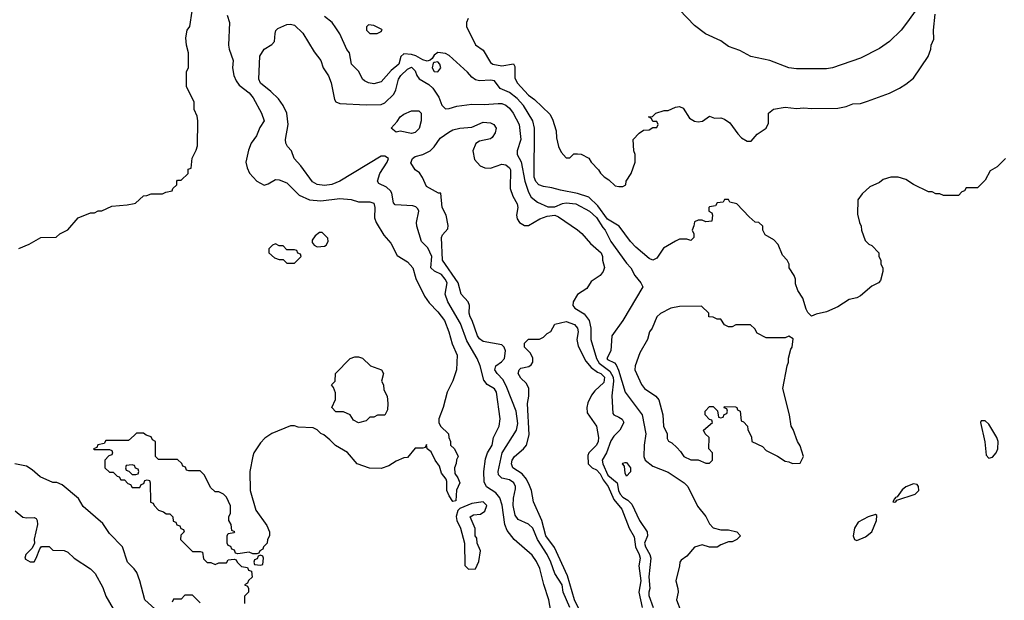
# Model space of a CAD drawing. Header units: inches. Extents: x 1793389 to 1900389, y 320802 to 470796.
# Tile 113 of 256: x 1859394 to 1864612, y 360587 to 363666. Entities that reach past the tile are written whole.
import ezdxf

# ---------------------------------------------------------------- set-up
doc = ezdxf.new("R2010")
doc.units = ezdxf.units.IN
doc.header["$MEASUREMENT"] = 0
doc.layers.add('B8356', color=7, linetype='Continuous')
doc.layers.add('B8366', color=7, linetype='Continuous')

msp = doc.modelspace()

# ---------------------------------------------------------------- linework, layer by layer
at = {"layer": 'B8356', "color": 2}
for points, elevation in [([(1859390, 362452), (1859444.7, 362475.3), (1859506, 362510), (1859587.3, 362512.7), (1859606, 362530), (1859650, 362552), (1859704.7, 362615.3), (1859770, 362642), (1859790, 362642), (1859810, 362652), (1859830, 362652), (1859883.1, 362676.9), (1859963.6, 362683.6), (1860000, 362691.1)], 210), ([(1860000, 361461.2), (1859970, 361434), (1859850, 361434), (1859842, 361418), (1859808.7, 361411.3), (1859802, 361398), (1859786, 361390), (1859790, 361386), (1859870, 361386), (1859882, 361382), (1859886, 361370), (1859882, 361358), (1859867.3, 361352.7), (1859846, 361330), (1859846, 361290), (1859870, 361266), (1859890, 361266), (1859910, 361246), (1859922, 361242), (1859930, 361226), (1859950, 361226), (1859967.3, 361207.3), (1859982, 361202), (1859990, 361186), (1860000, 361186)], 206), ([(1860000, 360755.1), (1859998, 360758), (1859964.7, 360790), (1859938, 360870), (1859870, 360942), (1859834.4, 360994.4), (1859730, 361084.7), (1859706.4, 361126.4), (1859619.8, 361199.8), (1859591.1, 361211.1), (1859570, 361211.3), (1859502.5, 361242.5), (1859459.8, 361279.8), (1859430, 361298), (1859368.9, 361311.1)], 206), ([(1860000, 361302.7), (1859990, 361306), (1859958, 361302), (1859954, 361290), (1859958, 361278), (1859972.7, 361272.7), (1859990, 361254), (1860000, 361254)], 206), ([(1859370, 361062), (1859410, 361029), (1859430, 361024.9), (1859470, 361026.8), (1859481, 361021), (1859486.8, 361010), (1859487.7, 360990), (1859471.3, 360911.3), (1859472, 360888), (1859458.8, 360861.2), (1859426, 360830), (1859422, 360810), (1859425.4, 360805.4), (1859450, 360792), (1859470, 360792), (1859482, 360810), (1859500.4, 360859.6), (1859510, 360872), (1859550, 360872), (1859570, 360854), (1859630, 360852), (1859650, 360842), (1859682, 360810), (1859770, 360754), (1859794, 360730), (1859835.2, 360655.2), (1859850.8, 360610), (1859890, 360542)], 202)]:
    msp.add_lwpolyline(points, dxfattribs=dict(at, elevation=elevation))
at = {"layer": 'B8366', "color": 2}
for points, elevation in [([(1860000, 362691.1), (1860007.3, 362692.7), (1860050, 362732), (1860067.3, 362732.7), (1860090, 362742), (1860150, 362742), (1860168.4, 362751.6), (1860202, 362758), (1860206, 362770), (1860226, 362790), (1860226, 362810), (1860230, 362814), (1860250, 362814), (1860286, 362850), (1860287.3, 362872.7), (1860302, 362878), (1860308.4, 362931.6), (1860330, 362974), (1860336.4, 362996.4), (1860338, 363130), (1860334.6, 363154.6), (1860318, 363190), (1860318, 363230), (1860278, 363310), (1860278, 363390), (1860288, 363410), (1860288, 363490), (1860278, 363530), (1860275.3, 363570), (1860282, 363610), (1860295.3, 363630), (1860308, 363710)], 210), ([(1864167.3, 363750), (1864093.8, 363646.2), (1864064.9, 363610), (1864002.8, 363550), (1863950, 363512.3), (1863850, 363460.9), (1863702, 363410), (1863670, 363404.5), (1863510, 363404.5), (1863469.4, 363409.4), (1863369.1, 363449.1), (1863268, 363470), (1863210, 363502), (1863150, 363524), (1863110, 363554), (1863028, 363590), (1862970, 363635.3), (1862890, 363718)], 210), ([(1860493.2, 363690), (1860506, 363650), (1860501.2, 363530), (1860504, 363510), (1860525.2, 363450), (1860521.2, 363410), (1860529, 363370), (1860541.5, 363341.5), (1860558, 363318), (1860610, 363278), (1860631.4, 363251.4), (1860676, 363170), (1860689.2, 363130), (1860666.6, 363093.4), (1860649.2, 363050), (1860621.2, 363010), (1860606.6, 362973.4), (1860592.7, 362910), (1860599.3, 362879.3), (1860612.5, 362852.5), (1860650, 362808.7), (1860690, 362788.7), (1860710, 362795.3), (1860750, 362819), (1860770, 362817.2), (1860810, 362801.2), (1860874.5, 362734.5), (1860930, 362709.6), (1860990, 362705.1), (1861090, 362718.4), (1861150, 362712.7), (1861190, 362699), (1861250, 362699.3), (1861270, 362693.2), (1861277, 362670), (1861275.1, 362615.1), (1861282.7, 362590), (1861323, 362523), (1861360.1, 362480.1), (1861394.5, 362414.5), (1861450, 362380.9), (1861477, 362350), (1861494.2, 362294.2), (1861538.9, 362198.9), (1861563.9, 362163.9), (1861610, 362117.2), (1861646, 362070), (1861668.9, 362011.1), (1861686.3, 361946.3), (1861712.7, 361887.3), (1861708.7, 361810), (1861688.9, 361751.1), (1861659, 361690), (1861639, 361610), (1861615.3, 361550), (1861615.3, 361530), (1861624, 361510), (1861666, 361470), (1861668, 361450), (1861678, 361430), (1861678, 361410), (1861698, 361390), (1861718, 361350), (1861708.4, 361331.6), (1861707.3, 361312.7), (1861698, 361290), (1861700.4, 361260.4), (1861716.4, 361236.4), (1861726, 361210), (1861708.9, 361171.1), (1861706, 361114), (1861690, 361112), (1861670, 361142), (1861658, 361170), (1861658, 361218), (1861654, 361230), (1861630, 361262), (1861618, 361298), (1861596, 361330), (1861575.3, 361375.3), (1861554, 361390), (1861550, 361414), (1861542, 361398), (1861530, 361394), (1861490, 361394), (1861450, 361344.7), (1861430, 361342), (1861390, 361324.7), (1861350, 361301), (1861310, 361286.8), (1861247.1, 361287.1), (1861182, 361310), (1861130.7, 361370.7), (1861067.5, 361407.5), (1861038, 361438), (1861005.4, 361465.4), (1860990, 361472), (1860970, 361492), (1860950, 361502), (1860870, 361504.7), (1860850, 361512), (1860830, 361512), (1860730, 361471.3), (1860693.6, 361446.4), (1860670, 361422), (1860635.3, 361370), (1860629.1, 361350.9), (1860614, 361270), (1860615.3, 361170), (1860645.6, 361065.6), (1860703.1, 360983.1), (1860718, 360950), (1860718, 360930), (1860708, 360910), (1860706, 360890), (1860686, 360870), (1860682, 360858), (1860666, 360850), (1860662, 360838), (1860650, 360834), (1860630, 360834), (1860610, 360842), (1860550, 360834), (1860538, 360838), (1860532.7, 360852.7), (1860518, 360858), (1860512.7, 360872.7), (1860498, 360878), (1860494, 360890), (1860494, 360930), (1860498, 360942), (1860530, 360946), (1860534, 360950), (1860518, 360958), (1860514, 360990), (1860502, 361010), (1860502, 361030), (1860512, 361050), (1860511.6, 361088.4), (1860490, 361134), (1860474, 361150), (1860450, 361162), (1860430, 361162), (1860405.4, 361185.4), (1860374, 361250), (1860350, 361274), (1860290, 361274), (1860278, 361278), (1860272.7, 361292.7), (1860258, 361298), (1860252.7, 361312.7), (1860230, 361334), (1860130, 361334), (1860114, 361350), (1860114, 361430), (1860098, 361438), (1860090, 361454), (1860063.6, 361463.6), (1860050, 361474), (1860012.7, 361472.7), (1860000, 361461.2)], 206), ([(1864618, 362930), (1864574.6, 362885.4), (1864536.4, 362863.6), (1864510, 362814), (1864470, 362774), (1864410, 362774), (1864402, 362758), (1864387.3, 362752.7), (1864370, 362734), (1864290, 362734), (1864270, 362742), (1864250, 362742), (1864230, 362752), (1864210, 362752), (1864130, 362791.3), (1864090, 362818), (1864049.1, 362830.9), (1864010, 362831), (1863970, 362818), (1863950, 362802), (1863900.2, 362779.8), (1863858, 362742), (1863835.3, 362710), (1863834.6, 362634.6), (1863844, 362590), (1863854, 362570), (1863855.3, 362550), (1863874.6, 362494.6), (1863894.6, 362474.6), (1863910, 362468), (1863948, 362430), (1863948, 362410), (1863958, 362390), (1863958, 362370), (1863968, 362350), (1863968, 362330), (1863956.4, 362283.6), (1863946, 362270), (1863910, 362252), (1863850, 362201), (1863830, 362191), (1863790, 362182.8), (1863730, 362144), (1863670, 362116), (1863615.3, 362104.7), (1863590, 362094), (1863570, 362114), (1863562, 362130), (1863544.7, 362190), (1863518, 362230), (1863505.4, 362265.4), (1863504.7, 362290), (1863498, 362310), (1863472, 362350), (1863471.3, 362370), (1863462, 362390), (1863436.9, 362416.9), (1863413.7, 362473.7), (1863390, 362498), (1863344.7, 362524.7), (1863332, 362550), (1863332, 362570), (1863310.9, 362590.9), (1863292, 362592), (1863259.6, 362619.6), (1863194, 362690), (1863158, 362698), (1863150, 362712), (1863130, 362712), (1863122, 362698), (1863090, 362694), (1863082, 362678), (1863050, 362674), (1863046, 362670), (1863046, 362650), (1863062, 362642), (1863066, 362630), (1863062, 362598), (1863030, 362594), (1863010, 362602), (1862990, 362602), (1862970, 362594), (1862967.3, 362572.7), (1862958, 362550), (1862966, 362530), (1862966, 362510), (1862950, 362494), (1862930, 362502), (1862890, 362502), (1862870, 362492), (1862806, 362454), (1862770, 362402), (1862750, 362391.3), (1862730, 362398.8), (1862659.9, 362459.9), (1862630.8, 362490), (1862570.6, 362570), (1862510, 362607.4), (1862458.6, 362678.6), (1862410, 362723.8), (1862350, 362744.2), (1862260.9, 362760.9), (1862214.6, 362774.6), (1862170, 362780.5), (1862144.9, 362790), (1862130, 362807.3), (1862121.1, 362830), (1862122.4, 363090), (1862112.7, 363130), (1862063.7, 363210), (1862030, 363248.4), (1861990, 363278.7), (1861940.3, 363300.3), (1861910, 363341), (1861890, 363344.9), (1861830, 363342), (1861810, 363346.8), (1861790, 363361), (1861768.1, 363388.1), (1861670, 363474.8), (1861650, 363486.8), (1861610, 363490.8), (1861590, 363478), (1861580.4, 363459.6), (1861570, 363451.3), (1861553.6, 363446.4), (1861530, 363453.4), (1861493.4, 363473.4), (1861470, 363480.4), (1861430, 363484), (1861413.2, 363470), (1861402.7, 363430), (1861363.5, 363396.5), (1861310, 363336), (1861270, 363324.9), (1861242, 363330), (1861220.7, 363340.7), (1861211.3, 363350), (1861191.1, 363391.1), (1861152, 363430), (1861141, 363490), (1861127.7, 363507.7), (1861090.4, 363590), (1861070, 363622.8), (1861050, 363650.8), (1861010, 363682)], 206), ([(1861771.6, 363671.6), (1861762, 363650), (1861762, 363630), (1861810, 363532), (1861850, 363504.7), (1861890, 363438), (1861902, 363430), (1861950, 363420.5), (1862011.1, 363431.1), (1862017.3, 363417.3), (1862017.5, 363357.5), (1862030.6, 363330), (1862090, 363265.5), (1862121.6, 363241.6), (1862204, 363164), (1862218, 363138), (1862236.9, 363076.9), (1862239.6, 363039.6), (1862250, 362994), (1862263.6, 362963.6), (1862290, 362934), (1862310, 362934), (1862330, 362954), (1862350, 362954), (1862370, 362952), (1862410, 362932), (1862422, 362910), (1862462, 362870), (1862471.6, 362851.6), (1862491.6, 362831.6), (1862516.9, 362816.9), (1862550, 362784.7), (1862570, 362782), (1862590, 362782), (1862606, 362790), (1862608, 362810), (1862635.3, 362850), (1862655.3, 362910), (1862655.3, 362950), (1862648.7, 362970), (1862646, 363030), (1862676.4, 363063.6), (1862700.4, 363079.6), (1862730, 363082), (1862750, 363094), (1862770, 363094), (1862778, 363110), (1862770, 363126), (1862750, 363126), (1862742, 363142), (1862726, 363150), (1862747.3, 363152.7), (1862766, 363170), (1862810, 363184.7), (1862830, 363184.7), (1862870, 363202), (1862890, 363204.7), (1862910, 363196), (1862943.8, 363143.8), (1862970, 363127.7), (1862990, 363124), (1863012.5, 363127.5), (1863050, 363154), (1863076.4, 363143.6), (1863110, 363144.7), (1863130, 363138), (1863158, 363118), (1863199.6, 363059.6), (1863219.6, 363039.6), (1863250, 363022), (1863270, 363022), (1863302, 363058), (1863349.3, 363090.7), (1863363.1, 363116.9), (1863362, 363170), (1863389.4, 363190.6), (1863450, 363202), (1863510, 363194.8), (1863550, 363198.8), (1863590, 363194), (1863730, 363196.3), (1863774.8, 363205.2), (1863810, 363218.8), (1863850, 363222), (1863887.2, 363232.8), (1864004.4, 363275.6), (1864057.2, 363302.8), (1864090, 363322.8), (1864130, 363356), (1864208.7, 363470), (1864222, 363510), (1864224, 363530), (1864238, 363562), (1864237.2, 363610), (1864246, 363694)], 210), ([(1862215.1, 360490), (1862198.4, 360590), (1862171.3, 360671.3), (1862150, 360755.3), (1862133.6, 360793.6), (1862110, 360826), (1862015.1, 360910), (1861978.3, 360958.3), (1861965.1, 360990), (1861951.3, 361091.3), (1861939.3, 361130), (1861917.7, 361157.7), (1861868.3, 361188.3), (1861856.3, 361216.3), (1861853, 361270), (1861862, 361338), (1861873.6, 361370), (1861898.7, 361410), (1861905.1, 361450), (1861934.5, 361510), (1861940.9, 361550), (1861920.9, 361690), (1861910, 361709), (1861871.9, 361731.9), (1861854.2, 361754.2), (1861835.1, 361830), (1861818.7, 361870), (1861763.5, 361963.5), (1861730, 362055.1), (1861662.4, 362170), (1861649.6, 362210), (1861659.3, 362270), (1861649.3, 362290), (1861630, 362314.5), (1861591.5, 362331.5), (1861572.7, 362350), (1861578.7, 362410), (1861556.8, 362456.8), (1861523.7, 362490), (1861499, 362570), (1861497.2, 362590), (1861509.2, 362650), (1861503.2, 362663.2), (1861493.6, 362673.6), (1861478.3, 362678.3), (1861383.6, 362683.6), (1861374.2, 362694.2), (1861365.6, 362745.6), (1861358.9, 362758.9), (1861337.7, 362777.7), (1861297.5, 362797.5), (1861289.6, 362809.6), (1861302.9, 362850), (1861341.2, 362910), (1861348, 362930), (1861330, 362942), (1861310, 362942), (1861091.3, 362810), (1861048.3, 362791.7), (1861010, 362785.6), (1860970, 362792), (1860945.8, 362805.8), (1860884, 362890), (1860849, 362930), (1860835.3, 362970), (1860812.9, 362992.9), (1860804, 363010), (1860802.7, 363030), (1860817.6, 363110), (1860809.6, 363170), (1860789.6, 363210), (1860765.3, 363245.3), (1860725.1, 363285.1), (1860669.7, 363329.7), (1860660.9, 363350), (1860667.5, 363472.5), (1860689.2, 363510), (1860730, 363534), (1860743.7, 363550), (1860747.3, 363592.7), (1860752, 363608), (1860761.2, 363618.8), (1860810, 363639.1), (1860830, 363642), (1860850, 363637.3), (1860894.4, 363594.4), (1860954.9, 363494.9), (1860990.4, 363450), (1861003.1, 363410), (1861030, 363367.3), (1861044.9, 363330), (1861063.1, 363243.1), (1861070, 363230.8), (1861090, 363220.7), (1861230, 363213.4), (1861310, 363216.3), (1861330, 363224), (1861376.2, 363270), (1861386.7, 363293.3), (1861401.3, 363350), (1861413.3, 363370), (1861450, 363402.4), (1861470, 363414), (1861490, 363394.8), (1861498.7, 363370), (1861511.5, 363351.5), (1861561.7, 363321.7), (1861583.1, 363303.1), (1861615.2, 363255.2), (1861631.7, 363211.7), (1861650, 363193), (1861670, 363194.4), (1861710, 363207.7), (1861790, 363218), (1861855.5, 363215.5), (1861930, 363221.6), (1861950, 363220.5), (1861970, 363213), (1861990, 363197.3), (1862010, 363170.8), (1862041.6, 363110), (1862050.4, 363029.6), (1862031, 362970), (1862030.8, 362950), (1862052.1, 362912.1), (1862071.6, 362810), (1862090.3, 362750.3), (1862104.2, 362724.2), (1862138.8, 362698.8), (1862193.4, 362673.4), (1862230, 362674.2), (1862270, 362691.8), (1862290, 362695.3), (1862341, 362690), (1862413, 362650), (1862450, 362616.4), (1862483.7, 362563.7), (1862497.3, 362550), (1862527.3, 362490), (1862610, 362374.8), (1862633.4, 362350), (1862654.8, 362310), (1862686, 362270), (1862696, 362250), (1862591, 362070), (1862531.3, 361990), (1862527.3, 361910), (1862506, 361870), (1862510, 361864), (1862546.7, 361846.7), (1862555.1, 361835.1), (1862568.2, 361808.2), (1862602.4, 361690), (1862693, 361570), (1862712.2, 361470), (1862703.7, 361410), (1862702.4, 361350), (1862708.2, 361330), (1862750, 361298), (1862830, 361266.8), (1862916, 361210), (1862934.8, 361190), (1862986.4, 361086.4), (1863030.9, 361030.9), (1863050, 360992), (1863070, 360972), (1863110, 360961), (1863150, 360961), (1863194, 360950), (1863214, 360930), (1863194, 360910), (1863170, 360898), (1863150, 360898), (1863110, 360882), (1863090, 360868.7), (1863050, 360869), (1863010, 360882), (1862971.1, 360868.9), (1862930, 360822), (1862899.6, 360800.4), (1862892, 360790), (1862891.3, 360770), (1862871, 360690), (1862882.8, 360650), (1862884, 360630), (1862874.8, 360590), (1862898, 360530)], 202), ([(1862309.4, 360550), (1862274.7, 360630), (1862269.6, 360670), (1862229.8, 360729.7), (1862209.6, 360790), (1862189.6, 360830), (1862138.7, 360910), (1862114, 360970), (1862091, 360991), (1862036.4, 361016.4), (1862019.2, 361039.2), (1862008.5, 361090), (1862011.2, 361128.8), (1862022, 361178), (1862022.4, 361190), (1862013.6, 361210), (1861990, 361226), (1861950, 361234.5), (1861931.8, 361251.8), (1861929.6, 361270), (1861951.6, 361370), (1862027, 361490), (1862034.5, 361525.5), (1862025.6, 361590), (1861975.8, 361715.8), (1861956.4, 361756.4), (1861923.7, 361790), (1861912.3, 361810), (1861917.2, 361830), (1861947.9, 361852.1), (1861963.7, 361870), (1861969.3, 361910), (1861961.2, 361930), (1861950, 361941.2), (1861850, 361959), (1861830, 361973.2), (1861819.5, 361990), (1861791.8, 362070), (1861780.7, 362090), (1861776.2, 362110), (1861778, 362150), (1861770, 362169.2), (1861734.5, 362210), (1861717.7, 362270), (1861634.7, 362390), (1861629.4, 362510.6), (1861634.6, 362525.4), (1861663.1, 362556.9), (1861665.6, 362574.4), (1861654.5, 362630), (1861632.7, 362670), (1861626, 362746), (1861614, 362746), (1861550, 362782), (1861529.2, 362829.2), (1861512.9, 362852.9), (1861489, 362870), (1861467, 362907), (1861475.3, 362930), (1861490, 362941), (1861530, 362951), (1861569.1, 362970.9), (1861590, 362992), (1861622, 363038), (1861668, 363070), (1861690, 363081), (1861726, 363090), (1861790, 363096), (1861850, 363122), (1861890, 363119.1), (1861906, 363110), (1861919.1, 363090), (1861914.6, 363065.4), (1861898.5, 363041.5), (1861890, 363034), (1861830, 363022), (1861811.1, 363008.9), (1861796, 362970), (1861803.6, 362923.6), (1861834, 362890), (1861859.6, 362879.6), (1861890, 362878), (1861950, 362899.3), (1861970, 362895.8), (1861990, 362880.7), (1861994.6, 362870), (1861994, 362770), (1862008, 362730), (1862030.3, 362690), (1862034.6, 362670), (1862027.2, 362630), (1862030.3, 362610), (1862043.1, 362590), (1862070, 362573.7), (1862090, 362573.7), (1862150, 362610.4), (1862190, 362623.1), (1862230, 362628.4), (1862250, 362620.4), (1862350.9, 362550.9), (1862372.5, 362532.5), (1862418.2, 362478.2), (1862475.5, 362430), (1862483, 362410), (1862483, 362390), (1862492.4, 362352.4), (1862486.7, 362330), (1862470, 362309.7), (1862423, 362277), (1862399.3, 362240.7), (1862350, 362209.3), (1862326.4, 362170), (1862324.9, 362150), (1862336.7, 362136.7), (1862385.2, 362105.3), (1862412.4, 362070), (1862421.1, 362030), (1862420.3, 361970), (1862450.2, 361870), (1862464.7, 361844.7), (1862521.5, 361801.5), (1862538.9, 361770), (1862541.1, 361750), (1862532.2, 361672.2), (1862538, 361578), (1862542, 361570), (1862570, 361559.1), (1862586.9, 361546.9), (1862595.3, 361530), (1862574, 361490), (1862542.6, 361457.4), (1862526.8, 361433.2), (1862503.8, 361370), (1862480.4, 361330), (1862483.6, 361310), (1862510.2, 361250), (1862560.5, 361210), (1862567.7, 361170), (1862577.1, 361150), (1862590, 361133.4), (1862617.6, 361117.6), (1862637.5, 361097.5), (1862678, 361010), (1862718.8, 360950), (1862721, 360930), (1862705.3, 360890), (1862710.5, 360870), (1862733.4, 360830), (1862739.3, 360810), (1862729, 360711), (1862734, 360650), (1862727.7, 360630), (1862727.9, 360612.1), (1862750.9, 360549.1)], 198), ([(1862372.7, 360510), (1862335, 360590), (1862296.8, 360716.8), (1862227.9, 360867.9), (1862181.5, 360930), (1862161, 361010), (1862116.2, 361110), (1862105.6, 361170), (1862096.3, 361196.3), (1862079.5, 361230), (1862057.3, 361257.2), (1862006.6, 361290), (1862000.7, 361310), (1862004.2, 361330), (1862017, 361350), (1862063.7, 361390), (1862079.5, 361410), (1862094.5, 361465.5), (1862085.1, 361630), (1862092.7, 361670), (1862092.9, 361712.9), (1862078.9, 361738.9), (1862050, 361765.2), (1862036, 361790), (1862041.2, 361810), (1862050, 361818.8), (1862092.9, 361827.1), (1862104.7, 361835.3), (1862114, 361850), (1862112.9, 361872.9), (1862098.6, 361898.6), (1862069, 361930), (1862068.7, 361950), (1862090, 361971), (1862148.7, 361971.3), (1862170, 361982), (1862190, 362002), (1862208.4, 362011.6), (1862230, 362052), (1862290, 362064.7), (1862334.8, 362050), (1862350.5, 362030), (1862353, 362010), (1862347.3, 361970), (1862354.4, 361934.4), (1862395.1, 361855.1), (1862422.3, 361822.3), (1862456.7, 361796.7), (1862473, 361790), (1862493.4, 361770), (1862490, 361742.7), (1862442, 361698), (1862424.7, 361675.3), (1862405.1, 361634.9), (1862399.5, 361610), (1862401.7, 361581.7), (1862450.4, 361510), (1862461.1, 361450), (1862459.5, 361430), (1862450.4, 361410), (1862410.5, 361370), (1862404.4, 361355.6), (1862406.7, 361310), (1862427.3, 361290), (1862450, 361279.5), (1862470, 361258.4), (1862486.4, 361226.4), (1862512.9, 361190), (1862542.6, 361122.5), (1862585.7, 361070), (1862624.4, 360970), (1862650, 360924), (1862657.7, 360870), (1862677.7, 360830), (1862681.7, 360810), (1862675.6, 360770), (1862685.8, 360690), (1862674.7, 360630), (1862692.3, 360550)], 194), ([(1860000, 361254), (1860010, 361254), (1860022, 361258), (1860026, 361270), (1860022, 361282), (1860007.3, 361287.3), (1860002, 361302), (1860000, 361302.7)], 206), ([(1860000, 361186), (1860030, 361186), (1860038, 361202), (1860052.7, 361207.3), (1860058, 361222), (1860070, 361226), (1860082, 361222), (1860086, 361210), (1860087.3, 361107.3), (1860102, 361102), (1860106, 361090), (1860130, 361066), (1860156.4, 361056.4), (1860170, 361046), (1860190, 361046), (1860206, 361030), (1860207.3, 361007.3), (1860222, 361002), (1860227.3, 360987.3), (1860242, 360982), (1860247.3, 360967.3), (1860262, 360962), (1860266, 360950), (1860247.3, 360932.7), (1860246, 360910), (1860310, 360846), (1860350, 360846), (1860362, 360842), (1860367.3, 360807.3), (1860388.4, 360788.4), (1860407.3, 360787.3), (1860430, 360778), (1860450, 360786), (1860490, 360786), (1860498, 360802), (1860530, 360806), (1860542, 360802), (1860546, 360790), (1860570, 360766), (1860602, 360762), (1860607.3, 360747.3), (1860622, 360742), (1860626, 360710), (1860607.3, 360692.7), (1860602, 360678), (1860586, 360670), (1860602, 360662), (1860606, 360650), (1860606, 360630), (1860586, 360610), (1860586, 360570)], 206), ([(1860110, 360542), (1860058, 360590), (1860031, 360690), (1860014.4, 360734.4), (1860000, 360755.1)], 206), ([(1860350, 360574), (1860310, 360614), (1860270, 360614), (1860250, 360594), (1860210, 360594), (1860202, 360578)], 206)]:
    msp.add_lwpolyline(points, dxfattribs=dict(at, elevation=elevation))
for points, elevation in [([(1861242, 363638), (1861232.7, 363627.3), (1861232, 363610), (1861250, 363592), (1861288.4, 363591.6), (1861310, 363602), (1861315.3, 363610), (1861312.9, 363612.9), (1861270, 363635.3)], 210), ([(1861610, 363441.2), (1861590, 363438), (1861584.7, 363435.3), (1861580.7, 363410), (1861590, 363391.3), (1861610, 363388.4), (1861626, 363410), (1861621.2, 363430)], 206), ([(1861470, 363062), (1861410, 363075.3), (1861389.6, 363069.6), (1861362, 363090), (1861394, 363126), (1861410, 363151.3), (1861430, 363164.7), (1861470, 363182), (1861510, 363182), (1861522, 363170), (1861522, 363130), (1861511.6, 363088.4), (1861490, 363068)], 198), ([(1860996.4, 362536.4), (1860983.6, 362536.4), (1860959.6, 362520.4), (1860943.6, 362496.4), (1860943.6, 362483.6), (1860954, 362470), (1860970, 362462), (1861010, 362464.7), (1861018, 362470), (1861028, 362490), (1861027.3, 362507.3)], 210), ([(1860750, 362478), (1860734, 362470), (1860714, 362450), (1860714, 362430), (1860743.6, 362403.6), (1860770, 362394), (1860790, 362394), (1860810, 362374), (1860850, 362374), (1860886, 362410), (1860882, 362422), (1860867.3, 362427.3), (1860862, 362442), (1860850, 362446), (1860810, 362446), (1860790, 362466), (1860770, 362466)], 210), ([(1863007.3, 362147.3), (1862890, 362145.2), (1862844.5, 362135.5), (1862790, 362108.7), (1862771.3, 362090), (1862746, 362030), (1862731, 362010), (1862721, 361970), (1862681.4, 361898.6), (1862656, 361830), (1862654.8, 361810), (1862690, 361732), (1862706, 361710), (1862764.7, 361670), (1862781, 361650), (1862802.8, 361570), (1862806.8, 361510), (1862824.7, 361470), (1862825.4, 361445.4), (1862831.6, 361431.6), (1862850, 361422), (1862876.9, 361396.9), (1862896.9, 361376.9), (1862914, 361350), (1862950, 361332), (1862990, 361332), (1863030, 361314), (1863050, 361314), (1863066, 361330), (1863066, 361370), (1863046, 361390), (1863048, 361450), (1863026, 361470), (1863018, 361490), (1863066, 361530), (1863062, 361542), (1863050, 361546), (1863026, 361570), (1863026, 361590), (1863050, 361614), (1863070, 361614), (1863092.7, 361592.7), (1863098, 361558), (1863110, 361554), (1863122, 361558), (1863127.3, 361572.7), (1863142, 361578), (1863146, 361590), (1863142, 361602), (1863127.3, 361607.3), (1863130, 361614), (1863187.3, 361612.7), (1863194, 361610), (1863198, 361598), (1863212, 361590), (1863218, 361538), (1863230, 361534), (1863252, 361510), (1863252.7, 361492.7), (1863271.6, 361451.6), (1863274, 361430), (1863330, 361402), (1863350, 361382), (1863410.9, 361350.9), (1863450, 361324.7), (1863470, 361322), (1863490, 361312), (1863530, 361314), (1863548, 361350), (1863530, 361406), (1863515.3, 361430), (1863492.9, 361492.9), (1863482, 361510), (1863474, 361570), (1863439, 361710), (1863461.2, 361830), (1863469, 361850), (1863469.1, 361870.9), (1863481.2, 361918.8), (1863488, 361930), (1863494, 361974), (1863470, 361988), (1863450, 361978), (1863350, 361978), (1863303.1, 362003.1), (1863290, 362026), (1863267.3, 362047.3), (1863190, 362048), (1863170, 362038), (1863150, 362038), (1863130, 362048), (1863110, 362078), (1863090, 362078), (1863070, 362088), (1863046, 362090), (1863046, 362110)], 206), ([(1861190, 361528.7), (1861163.1, 361543.1), (1861146, 361570), (1861110, 361586), (1861070, 361586), (1861048, 361610), (1861067.3, 361652.7), (1861068, 361670), (1861067.3, 361687.3), (1861056.4, 361716.4), (1861046, 361730), (1861066, 361750), (1861068, 361790), (1861146, 361870), (1861170, 361878), (1861190, 361878), (1861210, 361871.3), (1861254, 361830), (1861312, 361810), (1861322, 361790), (1861312, 361750), (1861322, 361730), (1861323.6, 361703.6), (1861342, 361670), (1861344.7, 361630), (1861343.6, 361596.4), (1861330, 361568), (1861290, 361568), (1861270, 361558), (1861250, 361558), (1861230, 361538)], 206), ([(1864510, 361539), (1864490, 361538), (1864486.8, 361530), (1864508.1, 361428.1), (1864516, 361356), (1864530, 361341), (1864550, 361346.8), (1864569.2, 361370), (1864577, 361390), (1864579, 361430), (1864573.2, 361450), (1864530, 361522)], 206), ([(1862610, 361245.2), (1862602, 361262), (1862598.6, 361298.6), (1862589.3, 361310.7), (1862590, 361314), (1862602, 361318), (1862610, 361318), (1862630.8, 361289.2), (1862630.7, 361269.3)], 198), ([(1864130, 361205.2), (1864090, 361189.2), (1864070, 361172.7), (1864043.5, 361136.5), (1864032, 361130), (1864034, 361126), (1864030, 361126), (1864022, 361110), (1864030, 361107.3), (1864038, 361110), (1864042, 361118), (1864139, 361150), (1864159.3, 361170), (1864157.2, 361190), (1864150, 361202)], 206), ([(1861850, 361109.5), (1861790, 361100.9), (1861726, 361074), (1861716, 361064), (1861707.7, 361032.3), (1861710.8, 361010), (1861731, 360970), (1861752, 360890), (1861752.7, 360772.7), (1861772.7, 360752.7), (1861810, 360754), (1861827.3, 360792.7), (1861835.3, 360850), (1861818, 360890), (1861816.4, 360916.4), (1861808, 360930), (1861807.3, 360967.3), (1861782, 361030), (1861799, 361041), (1861836.2, 361043.8), (1861859.4, 361060.6), (1861869.5, 361090)], 206), ([(1863930, 361042), (1863890, 361029.3), (1863838, 361002), (1863818.8, 360970), (1863810.8, 360930), (1863818, 360910), (1863830, 360904), (1863875.8, 360924.2), (1863909.4, 360950), (1863934.5, 361010), (1863937.2, 361037.2)], 206), ([(1860670, 360826), (1860658, 360822), (1860652.7, 360807.3), (1860638, 360802), (1860634, 360790), (1860638, 360778), (1860670, 360774), (1860682, 360778), (1860686, 360810), (1860682, 360822)], 206)]:
    msp.add_lwpolyline(points, close=True, dxfattribs=dict(at, elevation=elevation))

doc.saveas('drawing.dxf')
